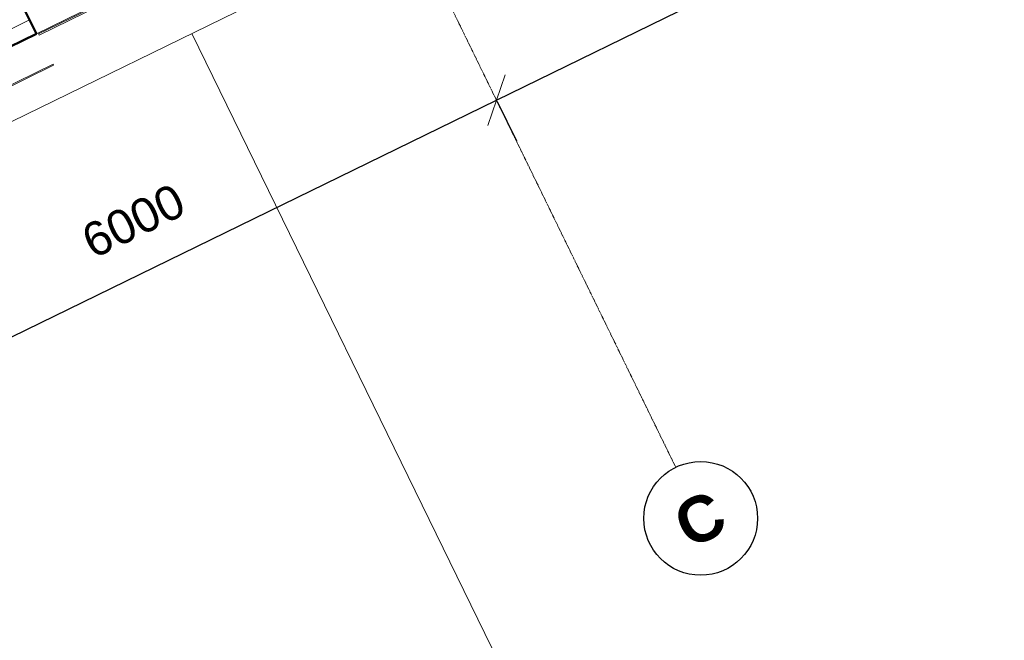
# Model space of a CAD drawing. Header units: millimetres. Extents: x -197461 to 862495, y -970068 to 63888.
# Tile 171 of 253: x -107076 to -99288, y -169793 to -164883. Entities that reach past the tile are written whole.
import ezdxf

# ---------------------------------------------------------------- set-up
doc = ezdxf.new("R2010")
doc.units = ezdxf.units.MM
doc.linetypes.add('Grid Line', pattern=[22.225, 12.7, -3.175, 3.175, -3.175])
doc.layers.get('0').update_dxf_attribs({"linetype": 'CONTINUOUS'})
doc.layers.get('Defpoints').update_dxf_attribs({"linetype": 'CONTINUOUS'})
for name, color, linetype, lineweight in [('A-ANNO-DIMS', 211, 'CONTINUOUS', 9), ('A-ANNO-SYMB', 150, 'CONTINUOUS', 9), ('A-MASS', 70, 'CONTINUOUS', 5), ('A-Wall', 252, 'CONTINUOUS', 0), ('S-GRID', 1, 'CONTINUOUS', 9), ('S-GRID-IDEN', 1, 'CONTINUOUS', 25)]:
    doc.layers.add(name, color=color, linetype=linetype, lineweight=lineweight)
doc.styles.add('ARIAL', font='arialbd.ttf')
doc.styles.add('Arial_2', font='arial.ttf', dxfattribs={"height": 270})
doc.dimstyles.new('Arrow_-_2_5mm_Arial', dxfattribs={"dimscale": 304.8, "dimtxt": 275.470038, "dimasz": 0.984252, "dimexe": 1.181102, "dimexo": 0.738189, "dimgap": 0.86122, "dimtad": 1, "dimdec": 0, "dimrnd": 5, "dimzin": 0, "dimdsep": 46, "dimtxsty": 'Arial_2', "dimblk1": 'OBLIQUE', "dimblk2": 'OBLIQUE', "dimsah": 1, "dimcen": 0.09, "dimazin": 0, "dimtfac": 1, "dimtdec": 4, "dimtix": 1, "dimtmove": 0, "dimatfit": 3, "dimfxl": 1, "dimtvp": 1, "dimtfill": 1, "dimtolj": 1, "dimtzin": 0, "dimarcsym": 2})

# ---------------------------------------------------------------- blocks, each defined once
blk = doc.blocks.new('Grid - Ass 4_0mm-197408-Pirmā stāva plāns uz atzīmes 0_000 M1-150')
at = {"layer": 'S-GRID-IDEN'}
blk.add_circle((0, 0), 3, dxfattribs=at)
blk = doc.blocks.new('_OBLIQUE')
at = {"color": 0, "linetype": 'ByBlock'}
blk.add_line((-0.5, -0.5), (0.5, 0.5), dxfattribs=at)
blk = doc.blocks.new('*D1085')
at = {"layer": 'A-ANNO-DIMS', "color": 0, "lineweight": -2, "transparency": 16777216}
for p, q in [((-108697, -168151), (-103305.4, -165518.4)), ((-103299.8, -165529.9), (-103147.5, -165841.9)), ((-108691.4, -168162.5), (-108539.1, -168474.5))]:
    blk.add_line(p, q, dxfattribs=at)
at = {"layer": 'Defpoints', "color": 0, "transparency": 16777216}
for p in [(-103398.5, -165327.7), (-103305.4, -165518.4), (-108790.1, -167960.4)]:
    blk.add_point(p, dxfattribs=at)
at = {"layer": 'A-ANNO-DIMS', "color": 0, "lineweight": -2, "transparency": 16777216, "xscale": 299.9999999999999, "yscale": 299.9999999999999, "zscale": 299.9999999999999}
for p, rotation in [((-103305.4, -165518.4), 26.02543476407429), ((-108697, -168151), 206.0254347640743)]:
    blk.add_blockref('_OBLIQUE', p, dxfattribs=dict(at, rotation=rotation))
at = {"layer": 'A-ANNO-DIMS', "color": 0, "transparency": 16777216, "insert": (-106176.9, -166474.9), "char_height": 270, "attachment_point": 5, "rotation": 26.02543, "style": 'Arial_2', "bg_fill": 3, "box_fill_scale": 1.1, "bg_fill_color": 256, "bg_fill_true_color": 13158600, "bg_fill_transparency": 0}
blk.add_mtext('\\A1;6000', dxfattribs=at)
blk = doc.blocks.new('*D1086')
at = {"layer": 'A-ANNO-DIMS', "color": 0, "lineweight": -2, "transparency": 16777216}
for p, q in [((-103305.4, -165518.4), (-97913.8, -162885.7)), ((-97908.2, -162897.3), (-97755.9, -163209.2)), ((-103299.8, -165529.9), (-103147.5, -165841.9))]:
    blk.add_line(p, q, dxfattribs=at)
at = {"layer": 'Defpoints', "color": 0, "transparency": 16777216}
for p in [(-98006.9, -162695.1), (-97913.8, -162885.7), (-103398.5, -165327.7)]:
    blk.add_point(p, dxfattribs=at)
at = {"layer": 'A-ANNO-DIMS', "color": 0, "lineweight": -2, "transparency": 16777216, "xscale": 299.9999999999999, "yscale": 299.9999999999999, "zscale": 299.9999999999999}
for p, rotation in [((-97913.8, -162885.7), 26.02543476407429), ((-103305.4, -165518.4), 206.0254347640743)]:
    blk.add_blockref('_OBLIQUE', p, dxfattribs=dict(at, rotation=rotation))
at = {"layer": 'A-ANNO-DIMS', "color": 0, "transparency": 16777216, "insert": (-100785.3, -163842.3), "char_height": 270, "attachment_point": 5, "rotation": 26.02543, "style": 'Arial_2', "bg_fill": 3, "box_fill_scale": 1.1, "bg_fill_color": 256, "bg_fill_true_color": 13158600, "bg_fill_transparency": 0}
blk.add_mtext('\\A1;6000', dxfattribs=at)

msp = doc.modelspace()

# ---------------------------------------------------------------- hatches: boundary and pattern name
at = {"layer": 'A-Wall', "true_color": 0x636466}
msp.add_hatch(color=251, dxfattribs=at).paths.add_polyline_path([(-106944.77542, -164993.4889), (-106945.21419, -164992.5903), (-107031.24896, -165035.71239)], flags=0)

# ---------------------------------------------------------------- linework, layer by layer
at = {"color": 251, "lineweight": 5, "true_color": 0x636466}
for p, q in [((-104408.55831, -163765.11528), (-106927.33594, -164994.98997)), ((-106922.94823, -165003.97596), (-104404.17061, -163774.10128)), ((-106922.94823, -165003.97596), (-106927.33594, -164994.98997))]:
    msp.add_line(p, q, dxfattribs=at)
at = {"layer": 'A-MASS', "color": 251, "lineweight": 18, "true_color": 0x636466}
for p, q in [((-106812.61142, -165234.53201), (-109484.14728, -166538.99549)), ((-106808.22372, -165243.518), (-109479.75958, -166547.98149)), ((-106812.61142, -165234.53201), (-106808.22372, -165243.518))]:
    msp.add_line(p, q, dxfattribs=at)
at = {"layer": 'A-Wall', "color": 251, "true_color": 0x636466}
msp.add_line((-104392.75325, -163747.38183), (-106944.77542, -164993.4889), dxfattribs=at)
at = {"layer": 'A-Wall', "color": 251, "lineweight": 50, "true_color": 0x636466}
for q in [(-107087.81447, -164700.54551), (-110026.97121, -166498.47033)]:
    msp.add_line((-106944.77542, -164993.4889), q, dxfattribs=at)
at = {"layer": 'A-Wall', "color": 251, "lineweight": 5, "true_color": 0x636466}
for p, q in [((-109473.50783, -166093.56999), (-106997.8666, -164884.75838)), ((-106997.8666, -164884.75838), (-109473.50783, -166093.56999)), ((-106945.21419, -164992.5903), (-110027.40998, -166497.57173))]:
    msp.add_line(p, q, dxfattribs=at)
at = {"layer": 'S-GRID', "color": 251, "linetype": 'Grid Line', "true_color": 0x636466}
msp.add_line((-101886.68357, -168423.98265), (-104678.81288, -162705.7133), dxfattribs=at)

# ---------------------------------------------------------------- block references
at = {"layer": 'S-GRID-IDEN', "color": 251, "true_color": 0x636466, "xscale": 149.9999999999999, "yscale": 149.9999999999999, "zscale": 149.9999999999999, "rotation": 26.02543476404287}
msp.add_blockref('Grid - Ass 4_0mm-197408-Pirmā stāva plāns uz atzīmes 0_000 M1-150', (-101689.23703, -168828.35236), dxfattribs=at)

# ---------------------------------------------------------------- texts
at = {"layer": 'S-GRID-IDEN', "color": 251, "lineweight": 9, "true_color": 0x636466, "insert": (-101937.30674, -168751.75936), "char_height": 360, "width": 444.9365625, "attachment_point": 1, "rotation": 26.065016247, "style": 'ARIAL'}
msp.add_mtext('C', dxfattribs=at)

# ---------------------------------------------------------------- next in the draw order: dimensions: what is measured, and where the dimension line sits
at = {"layer": 'A-ANNO-DIMS', "color": 251, "true_color": 0x636466}
dim = msp.add_linear_dim(base=(-103305.4448, -165518.36549), p1=(-108790.11813, -167960.36436), p2=(-103398.52199, -165327.74378), angle=26.025434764, dimstyle='Arrow_-_2_5mm_Arial', override={"dimpost": '<>', "dimfxl": 6000}, dxfattribs=at)
dim.commit()
dim.dimension.update_dxf_attribs({"geometry": '*D1085', "text_midpoint": (-106176.90654, -166474.9173)})

# ---------------------------------------------------------------- next in the draw order: dimensions: what is measured, and where the dimension line sits
dim = msp.add_linear_dim(base=(-97913.84866, -162885.74491), p1=(-103398.52199, -165327.74378), p2=(-98006.92585, -162695.1232), angle=26.025434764, dimstyle='Arrow_-_2_5mm_Arial', override={"dimpost": '<>', "dimfxl": 6000}, dxfattribs=at)
dim.commit()
dim.dimension.update_dxf_attribs({"geometry": '*D1086', "text_midpoint": (-100785.3104, -163842.29672)})

# ---------------------------------------------------------------- next in the draw order: linework, layer by layer
at = {"layer": 'A-ANNO-SYMB', "color": 251, "true_color": 0x636466}
for p, q in [((-108438.14652, -166321.97943), (-99840.9257, -162123.76012)), ((-105715.0589, -164992.23355), (-102947.36933, -170659.97901))]:
    msp.add_line(p, q, dxfattribs=at)

doc.saveas('drawing.dxf')
